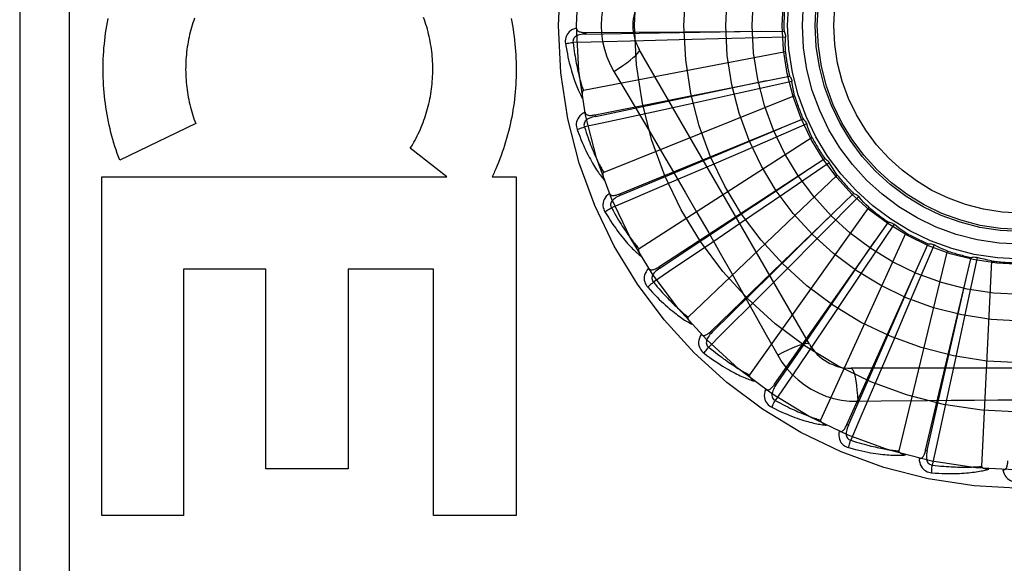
# Model space of a CAD drawing. Header units: inches. Extents: x 0 to 221, y 0 to 143.
# Tile 83 of 256: x 93.671 to 94.269, y 37.994 to 38.324. Entities that reach past the tile are written whole.
import ezdxf

# ---------------------------------------------------------------- set-up
doc = ezdxf.new("R2010")
doc.units = ezdxf.units.IN
doc.header["$LTSCALE"] = 12.142857
doc.header["$MEASUREMENT"] = 0
doc.linetypes.add('HIDDEN', pattern=[0.2, 0.1, -0.1])
doc.layers.add('RIGHTHAND_DOOR_ASSEMBLY', color=7, linetype='CONTINUOUS')

msp = doc.modelspace()

# ---------------------------------------------------------------- linework, layer by layer
at = {"layer": 'RIGHTHAND_DOOR_ASSEMBLY', "color": 8, "linetype": 'HIDDEN'}
for p, q in [((93.67097, 38.69559), (93.67097, 37.94559)), ((93.70097, 38.69559), (93.70097, 37.94559)), ((94.01491, 38.31625), (94.13526, 38.31706)), ((94.01491, 38.31625), (94.01492, 38.31529)), ((94.07159, 38.31174), (94.04984, 38.3112)), ((94.10337, 38.31257), (94.07159, 38.31174)), ((94.13616, 38.31349), (94.10337, 38.31257)), ((94.13611, 38.3046), (94.01339, 38.28095)), ((94.15077, 38.12684), (94.04732, 38.30601)), ((94.03198, 38.29255), (94.03924, 38.28038)), ((94.02051, 38.26626), (94.13853, 38.28983)), ((94.14009, 38.2865), (94.10807, 38.27939)), ((94.10807, 38.27939), (94.07702, 38.27256)), ((94.14172, 38.27776), (94.02571, 38.23131)), ((94.07702, 38.27256), (94.05577, 38.26791)), ((94.02051, 38.26626), (94.0207, 38.26532)), ((94.03547, 38.21824), (94.1469, 38.26372)), ((93.77788, 38.26095), (93.73174, 38.23873)), ((94.14906, 38.26074), (94.11897, 38.2477)), ((94.15232, 38.25246), (94.04719, 38.1849)), ((93.93039, 38.22865), (93.9082, 38.2459)), ((94.11897, 38.2477), (94.08977, 38.23511)), ((94.05925, 38.17391), (94.16006, 38.23966)), ((94.08977, 38.23511), (94.06978, 38.22653)), ((94.16274, 38.23714), (94.13566, 38.21864)), ((93.72084, 38.22865), (93.93039, 38.22865)), ((93.72084, 38.0228), (93.72084, 38.22865)), ((93.95802, 38.22865), (93.97248, 38.22865)), ((93.97248, 38.22865), (93.97248, 38.0228)), ((94.16751, 38.22963), (94.07706, 38.14339)), ((94.03547, 38.21824), (94.03584, 38.21735)), ((94.09099, 38.13488), (94.17753, 38.21852)), ((94.13566, 38.21864), (94.10938, 38.20076)), ((94.18064, 38.21656), (94.15755, 38.19327)), ((94.18675, 38.21009), (94.11426, 38.10829)), ((94.10938, 38.20076), (94.09137, 38.18855)), ((94.12954, 38.10257), (94.19869, 38.20108)), ((94.20212, 38.19974), (94.18385, 38.1725)), ((94.15755, 38.19327), (94.13513, 38.17073)), ((94.20933, 38.19454), (94.15742, 38.08086)), ((94.17351, 38.07814), (94.22277, 38.18795)), ((94.22639, 38.18728), (94.21361, 38.15708)), ((94.23446, 38.18354), (94.205, 38.06209)), ((94.22131, 38.06247), (94.2489, 38.17962)), ((94.25258, 38.17964), (94.24574, 38.14757)), ((93.82043, 38.17258), (93.77047, 38.17258)), ((93.77047, 38.17258), (93.77047, 38.0228)), ((93.82043, 38.05125), (93.82043, 38.17258)), ((93.92234, 38.17258), (93.87059, 38.17258)), ((93.87059, 38.17258), (93.87059, 38.05125)), ((93.92234, 38.0228), (93.92234, 38.17258)), ((94.05925, 38.17391), (94.05978, 38.17311)), ((94.18385, 38.1725), (94.1661, 38.14612)), ((94.26121, 38.1775), (94.25526, 38.05267)), ((94.13513, 38.17073), (94.11976, 38.15534)), ((94.21361, 38.15708), (94.20117, 38.12782)), ((94.1661, 38.14612), (94.15392, 38.1281)), ((94.24574, 38.14757), (94.23906, 38.11649)), ((94.09099, 38.13488), (94.09166, 38.13419)), ((94.20117, 38.12782), (94.19262, 38.10782)), ((94.38291, 38.11226), (94.17603, 38.11226)), ((94.23906, 38.11649), (94.23446, 38.09523)), ((94.12954, 38.10257), (94.13033, 38.10202)), ((94.18001, 38.09224), (94.19418, 38.09245)), ((94.17351, 38.07814), (94.17439, 38.07775)), ((94.22131, 38.06247), (94.22225, 38.06225)), ((93.87059, 38.05125), (93.82043, 38.05125)), ((93.77047, 38.0228), (93.72084, 38.0228)), ((93.97248, 38.0228), (93.92234, 38.0228))]:
    msp.add_line(p, q, dxfattribs=at)
for points in [[(94.03198, 38.34863), (94.02963, 38.34428), (94.0277, 38.33975), (94.02619, 38.33508), (94.0251, 38.3303), (94.02445, 38.32546), (94.02423, 38.32059)], [(93.73174, 38.23873), (93.73098, 38.24077), (93.73024, 38.24283), (93.72953, 38.24491), (93.72885, 38.24701), (93.7282, 38.24912), (93.72757, 38.25124), (93.72698, 38.25338), (93.72642, 38.25554), (93.72588, 38.2577), (93.72538, 38.25988), (93.72491, 38.26206), (93.72447, 38.26426), (93.72406, 38.26646), (93.72368, 38.26867), (93.72334, 38.27089), (93.72302, 38.27311), (93.72274, 38.27534), (93.72249, 38.27758), (93.72227, 38.27983), (93.72208, 38.28207), (93.72193, 38.28433), (93.72181, 38.28658), (93.72172, 38.28884), (93.72166, 38.2911), (93.72164, 38.29336), (93.72165, 38.29562), (93.72169, 38.29788), (93.72177, 38.30014), (93.72187, 38.3024), (93.72201, 38.30465), (93.72218, 38.30691), (93.72239, 38.30915), (93.72262, 38.3114), (93.72289, 38.31364), (93.72319, 38.31587), (93.72352, 38.31809), (93.72389, 38.32031), (93.72428, 38.32252), (93.72471, 38.32471)], [(93.77721, 38.32506), (93.77671, 38.32365), (93.77624, 38.32223), (93.77579, 38.3208), (93.77536, 38.31935)], [(93.9082, 38.2459), (93.90896, 38.24711), (93.9097, 38.24834), (93.91042, 38.24959), (93.91112, 38.25086), (93.91181, 38.25215), (93.91247, 38.25345), (93.91312, 38.25477), (93.91374, 38.2561), (93.91435, 38.25745), (93.91493, 38.25881), (93.9155, 38.26019), (93.91604, 38.26157), (93.91655, 38.26297), (93.91705, 38.26437), (93.91752, 38.26579), (93.91797, 38.26721), (93.91839, 38.26865), (93.91879, 38.2701), (93.91917, 38.27155), (93.91953, 38.27301), (93.91986, 38.27449), (93.92017, 38.27597), (93.92045, 38.27746), (93.92071, 38.27895), (93.92094, 38.28045), (93.92115, 38.28196), (93.92134, 38.28347), (93.92149, 38.28498), (93.92163, 38.2865), (93.92174, 38.28802), (93.92182, 38.28954), (93.92188, 38.29107), (93.92191, 38.2926), (93.92192, 38.29413), (93.9219, 38.29566), (93.92186, 38.29719), (93.92179, 38.29871), (93.9217, 38.30024), (93.92158, 38.30177), (93.92144, 38.30329), (93.92127, 38.30481), (93.92107, 38.30632), (93.92085, 38.30783), (93.92061, 38.30933), (93.92034, 38.31082), (93.92005, 38.31231), (93.91973, 38.31379), (93.91939, 38.31527), (93.91902, 38.31674), (93.91863, 38.3182), (93.91822, 38.31965), (93.91778, 38.32109), (93.91733, 38.32252), (93.91684, 38.32394), (93.91634, 38.32534)], [(93.96945, 38.32484), (93.96988, 38.32265), (93.97028, 38.32045), (93.97065, 38.31825), (93.97098, 38.31604), (93.97129, 38.31383), (93.97156, 38.31161), (93.9718, 38.30938), (93.97201, 38.30715), (93.97218, 38.30492), (93.97233, 38.30268), (93.97244, 38.30044), (93.97252, 38.2982), (93.97257, 38.29596), (93.97258, 38.29371), (93.97256, 38.29147), (93.97251, 38.28923), (93.97243, 38.28699), (93.97231, 38.28475), (93.97216, 38.28251), (93.97198, 38.28028), (93.97177, 38.27805), (93.97153, 38.27583), (93.97125, 38.27361), (93.97094, 38.2714), (93.9706, 38.2692), (93.97023, 38.267), (93.96983, 38.26481), (93.96939, 38.26264), (93.96893, 38.26047), (93.96843, 38.25831), (93.96791, 38.25616), (93.96735, 38.25403), (93.96677, 38.2519), (93.96615, 38.24978), (93.9655, 38.24768), (93.96482, 38.24559), (93.96412, 38.24352), (93.96339, 38.24146), (93.96262, 38.23942), (93.96184, 38.23739), (93.96102, 38.23539), (93.96018, 38.2334)], [(93.77536, 38.31935), (93.77496, 38.3179), (93.77457, 38.31644), (93.77421, 38.31497), (93.77388, 38.31349), (93.77357, 38.312), (93.77328, 38.3105), (93.77302, 38.309), (93.77279, 38.30749), (93.77257, 38.30598), (93.77239, 38.30446), (93.77223, 38.30294), (93.77209, 38.30141), (93.77198, 38.29988), (93.77189, 38.29835), (93.77183, 38.29682), (93.7718, 38.29528), (93.77179, 38.29375), (93.7718, 38.29221), (93.77184, 38.29068), (93.77191, 38.28914), (93.772, 38.28761), (93.77212, 38.28608), (93.77226, 38.28455), (93.77243, 38.28303), (93.77262, 38.28151), (93.77284, 38.27999), (93.77308, 38.27848), (93.77335, 38.27697), (93.77365, 38.27547), (93.77396, 38.27397), (93.77431, 38.27248), (93.77467, 38.271), (93.77506, 38.26953), (93.77547, 38.26807), (93.77591, 38.26662), (93.77637, 38.26518), (93.77685, 38.26376), (93.77735, 38.26235), (93.77788, 38.26095)], [(94.0092, 38.31894), (94.00791, 38.31852), (94.00676, 38.318), (94.00574, 38.31739), (94.00485, 38.31669), (94.0041, 38.31591), (94.0035, 38.31506), (94.00303, 38.31414), (94.0027, 38.31318), (94.0025, 38.31221), (94.00241, 38.31126), (94.00241, 38.31036), (94.00251, 38.30951)], [(94.01492, 38.31529), (94.01388, 38.31525), (94.0129, 38.31517), (94.01198, 38.31503), (94.01111, 38.31485), (94.01031, 38.31461), (94.00957, 38.31432), (94.00891, 38.31397), (94.00833, 38.31356), (94.00785, 38.31309), (94.00749, 38.31257), (94.00724, 38.312), (94.00709, 38.3114), (94.00706, 38.31081), (94.00713, 38.31023)], [(94.0092, 38.31895), (94.00925, 38.31849), (94.00938, 38.31807), (94.00959, 38.31771), (94.00986, 38.31739), (94.01019, 38.31712), (94.01058, 38.3169), (94.01101, 38.31672), (94.01148, 38.31658), (94.01199, 38.31646), (94.01253, 38.31638), (94.01309, 38.31632), (94.01368, 38.31628), (94.01428, 38.31625), (94.01491, 38.31625)], [(94.01492, 38.31529), (94.04718, 38.31579), (94.12106, 38.31698)], [(94.02423, 38.32059), (94.02445, 38.31571), (94.0251, 38.31088), (94.02619, 38.3061), (94.0277, 38.30143), (94.02963, 38.29691), (94.03198, 38.29255)], [(94.13526, 38.31706), (94.13555, 38.31651), (94.13578, 38.31594), (94.13596, 38.31534), (94.13608, 38.31472), (94.13615, 38.31411), (94.13616, 38.31349)], [(94.00251, 38.30951), (94.00312, 38.30963), (94.00381, 38.30976), (94.00457, 38.30988), (94.00539, 38.31), (94.00625, 38.31012), (94.00713, 38.31023)], [(94.00251, 38.30951), (94.00287, 38.30731), (94.00325, 38.30521), (94.00364, 38.30321), (94.00403, 38.3013), (94.00444, 38.29949), (94.00485, 38.29776), (94.00526, 38.29611), (94.00568, 38.29454), (94.0061, 38.29305), (94.00652, 38.29162), (94.00695, 38.29027), (94.00736, 38.28897), (94.00778, 38.28774), (94.00819, 38.28657), (94.0086, 38.28545), (94.00901, 38.28438), (94.00941, 38.28336), (94.00981, 38.2824), (94.01021, 38.28148), (94.0106, 38.28061), (94.01099, 38.27978), (94.01138, 38.279), (94.01176, 38.27825), (94.01213, 38.27754), (94.0125, 38.27687), (94.01286, 38.27623)], [(94.04984, 38.3112), (94.01817, 38.31047), (94.00713, 38.31023)], [(94.00713, 38.31023), (94.00735, 38.30839), (94.00758, 38.30663), (94.00782, 38.30495), (94.00806, 38.30334), (94.0083, 38.30179), (94.00855, 38.30032), (94.00881, 38.2989), (94.00906, 38.29755), (94.00932, 38.29626), (94.00957, 38.29502), (94.00983, 38.29383), (94.01009, 38.29269), (94.01034, 38.2916), (94.01059, 38.29055), (94.01084, 38.28955), (94.01109, 38.28859), (94.01133, 38.28767), (94.01157, 38.28679), (94.01181, 38.28595), (94.01205, 38.28514), (94.01228, 38.28436), (94.01251, 38.28362), (94.01273, 38.28291), (94.01296, 38.28223), (94.01318, 38.28157), (94.01339, 38.28095)], [(94.13611, 38.3046), (94.13607, 38.30683), (94.13606, 38.30905), (94.13609, 38.31127), (94.13616, 38.31349)], [(94.03198, 38.29255), (94.03481, 38.29441), (94.03744, 38.29622), (94.03979, 38.29792), (94.04186, 38.29953), (94.04367, 38.30103), (94.04515, 38.30239), (94.04628, 38.30359), (94.04703, 38.30461), (94.04738, 38.30542), (94.04732, 38.30601)], [(94.0207, 38.26532), (94.05229, 38.27191), (94.1246, 38.28707)], [(94.13853, 38.28983), (94.13892, 38.28935), (94.13926, 38.28883), (94.13955, 38.28827), (94.13979, 38.28769), (94.13997, 38.2871), (94.14009, 38.2865)], [(94.14172, 38.27776), (94.14126, 38.27994), (94.14084, 38.28212), (94.14045, 38.28431), (94.14009, 38.2865)], [(94.01339, 38.28095), (94.01323, 38.28089), (94.0131, 38.28079), (94.01299, 38.28065), (94.01289, 38.28048), (94.01282, 38.2803), (94.01276, 38.2801), (94.01272, 38.27989), (94.01268, 38.27967), (94.01266, 38.27944), (94.01264, 38.27919), (94.01263, 38.27894), (94.01263, 38.27868), (94.01263, 38.27841), (94.01264, 38.27813), (94.01266, 38.27785), (94.01269, 38.27755), (94.01272, 38.27724), (94.01276, 38.27692), (94.0128, 38.27659), (94.01286, 38.27624)], [(94.03924, 38.28038), (94.05367, 38.256), (94.06089, 38.24376), (94.06809, 38.23148), (94.07526, 38.21919), (94.08239, 38.20687), (94.0895, 38.19453), (94.09656, 38.18217), (94.1036, 38.16979)], [(94.0144, 38.26783), (94.01321, 38.26716), (94.01218, 38.26644), (94.01129, 38.26564), (94.01055, 38.26479), (94.00997, 38.26389), (94.00953, 38.26293), (94.00925, 38.26194), (94.0091, 38.26094), (94.00909, 38.25995), (94.00918, 38.25899), (94.00935, 38.25811), (94.00961, 38.25729)], [(94.05577, 38.26791), (94.02481, 38.26121), (94.01401, 38.25888)], [(94.0144, 38.26783), (94.01453, 38.26739), (94.01473, 38.267), (94.01501, 38.26668), (94.01534, 38.26642), (94.01572, 38.26622), (94.01613, 38.26608), (94.01659, 38.26598), (94.01708, 38.26593), (94.01761, 38.26592), (94.01815, 38.26594), (94.01872, 38.26598), (94.0193, 38.26606), (94.0199, 38.26615), (94.02051, 38.26626)], [(94.0207, 38.26532), (94.01969, 38.26509), (94.01874, 38.26482), (94.01786, 38.26451), (94.01705, 38.26417), (94.0163, 38.26378), (94.01564, 38.26335), (94.01505, 38.26288), (94.01456, 38.26237), (94.01418, 38.26182), (94.01392, 38.26124), (94.01378, 38.26063), (94.01376, 38.26002), (94.01383, 38.25943), (94.01401, 38.25887)], [(94.1469, 38.26372), (94.14737, 38.26331), (94.1478, 38.26287), (94.14819, 38.26238), (94.14854, 38.26185), (94.14882, 38.26131), (94.14906, 38.26074)], [(94.00961, 38.25729), (94.01019, 38.25753), (94.01084, 38.25778), (94.01157, 38.25805), (94.01234, 38.25833), (94.01317, 38.2586), (94.01401, 38.25888)], [(94.00961, 38.25729), (94.01039, 38.2552), (94.01115, 38.25321), (94.01191, 38.25132), (94.01266, 38.24952), (94.0134, 38.24782), (94.01413, 38.2462), (94.01485, 38.24466), (94.01556, 38.2432), (94.01625, 38.24181), (94.01694, 38.24049), (94.01761, 38.23924), (94.01827, 38.23805), (94.01891, 38.23692), (94.01954, 38.23584), (94.02015, 38.23482), (94.02075, 38.23385), (94.02134, 38.23293), (94.02191, 38.23205), (94.02248, 38.23123), (94.02303, 38.23045), (94.02357, 38.22971), (94.02409, 38.22901), (94.02461, 38.22835), (94.02511, 38.22773), (94.0256, 38.22714), (94.02608, 38.22658)], [(94.01401, 38.25888), (94.01458, 38.25711), (94.01513, 38.25543), (94.01569, 38.25382), (94.01623, 38.25228), (94.01676, 38.25082), (94.01729, 38.24941), (94.0178, 38.24807), (94.01831, 38.24679), (94.01881, 38.24557), (94.01929, 38.2444), (94.01977, 38.24328), (94.02023, 38.24221), (94.02069, 38.24119), (94.02113, 38.24021), (94.02157, 38.23928), (94.02199, 38.23838), (94.02241, 38.23752), (94.02281, 38.2367), (94.0232, 38.23592), (94.02359, 38.23517), (94.02396, 38.23445), (94.02433, 38.23377), (94.02469, 38.23311), (94.02503, 38.23248), (94.02537, 38.23188), (94.02571, 38.23131)], [(94.03584, 38.21735), (94.06561, 38.2298), (94.13375, 38.25837)], [(94.15232, 38.25246), (94.15145, 38.25452), (94.15062, 38.25658), (94.14982, 38.25865), (94.14906, 38.26074)], [(94.16006, 38.23966), (94.1606, 38.23935), (94.16111, 38.23899), (94.16158, 38.23859), (94.16202, 38.23814), (94.1624, 38.23766), (94.16274, 38.23714)], [(93.96018, 38.2334), (93.95983, 38.2326), (93.95948, 38.2318), (93.95912, 38.23101), (93.95876, 38.23022), (93.95839, 38.22943), (93.95802, 38.22865)], [(94.05978, 38.17311), (94.08665, 38.19097), (94.14815, 38.23191)], [(94.16751, 38.22963), (94.16627, 38.23148), (94.16507, 38.23335), (94.16389, 38.23524), (94.16274, 38.23714)], [(94.02571, 38.23131), (94.02556, 38.23122), (94.02544, 38.23109), (94.02536, 38.23094), (94.0253, 38.23076), (94.02526, 38.23057), (94.02525, 38.23036), (94.02524, 38.23014), (94.02525, 38.22992), (94.02527, 38.22969), (94.0253, 38.22944), (94.02533, 38.22919), (94.02538, 38.22894), (94.02544, 38.22867), (94.0255, 38.2284), (94.02557, 38.22813), (94.02565, 38.22784), (94.02574, 38.22754), (94.02584, 38.22724), (94.02594, 38.22695), (94.02604, 38.22667)], [(94.06978, 38.22653), (94.04065, 38.21408), (94.03049, 38.20975)], [(94.02917, 38.21861), (94.02814, 38.21774), (94.02726, 38.21683), (94.02653, 38.21588), (94.02597, 38.21491), (94.02557, 38.21391), (94.02532, 38.21289), (94.02523, 38.21186), (94.02528, 38.21085), (94.02545, 38.20987), (94.02573, 38.20895), (94.02606, 38.20812), (94.02647, 38.20736)], [(94.02917, 38.21862), (94.02939, 38.21821), (94.02966, 38.21787), (94.02999, 38.21761), (94.03036, 38.21742), (94.03077, 38.21729), (94.03121, 38.21723), (94.03168, 38.21722), (94.03217, 38.21726), (94.03268, 38.21735), (94.03322, 38.21747), (94.03376, 38.21762), (94.03432, 38.2178), (94.03489, 38.21801), (94.03547, 38.21824)], [(94.03584, 38.21735), (94.03489, 38.21693), (94.03401, 38.21648), (94.0332, 38.21602), (94.03247, 38.21552), (94.03181, 38.215), (94.03124, 38.21446), (94.03075, 38.21388), (94.03036, 38.21329), (94.0301, 38.21268), (94.02995, 38.21206), (94.02993, 38.21144), (94.03002, 38.21083), (94.03021, 38.21027), (94.03049, 38.20975)], [(94.17753, 38.21852), (94.17812, 38.21832), (94.17869, 38.21807), (94.17923, 38.21776), (94.17975, 38.2174), (94.18021, 38.217), (94.18064, 38.21656)], [(94.18675, 38.21009), (94.18518, 38.21167), (94.18364, 38.21328), (94.18213, 38.21491), (94.18064, 38.21656)], [(94.02647, 38.20736), (94.02699, 38.20771), (94.02758, 38.20808), (94.02824, 38.20848), (94.02896, 38.2089), (94.02971, 38.20933), (94.03049, 38.20975)], [(94.03049, 38.20975), (94.03138, 38.20813), (94.03224, 38.20658), (94.03309, 38.20511), (94.03391, 38.2037), (94.03471, 38.20236), (94.0355, 38.20108), (94.03626, 38.19986), (94.03699, 38.1987), (94.03771, 38.19759), (94.03841, 38.19654), (94.03909, 38.19553), (94.03975, 38.19457), (94.04039, 38.19365), (94.04101, 38.19277), (94.04162, 38.19194), (94.0422, 38.19114), (94.04277, 38.19038), (94.04332, 38.18965), (94.04386, 38.18895), (94.04438, 38.18829), (94.04488, 38.18765), (94.04537, 38.18705), (94.04585, 38.18647), (94.04631, 38.18592), (94.04675, 38.1854), (94.04719, 38.1849)], [(94.09166, 38.13419), (94.11467, 38.15682), (94.16731, 38.20867)], [(94.02647, 38.20736), (94.02762, 38.20546), (94.02875, 38.20365), (94.02986, 38.20194), (94.03093, 38.20032), (94.03198, 38.19878), (94.033, 38.19733), (94.034, 38.19595), (94.03497, 38.19465), (94.03592, 38.19342), (94.03684, 38.19226), (94.03774, 38.19115), (94.03861, 38.19011), (94.03945, 38.18912), (94.04027, 38.18818), (94.04107, 38.18729), (94.04184, 38.18645), (94.04259, 38.18566), (94.04332, 38.18491), (94.04403, 38.18421), (94.04472, 38.18355), (94.04539, 38.18292), (94.04604, 38.18234), (94.04667, 38.18179), (94.04728, 38.18127), (94.04787, 38.18078), (94.04845, 38.18032)], [(94.19869, 38.20108), (94.19931, 38.20099), (94.19991, 38.20085), (94.2005, 38.20065), (94.20108, 38.20039), (94.20161, 38.20009), (94.20212, 38.19974)], [(94.20933, 38.19454), (94.2075, 38.1958), (94.20568, 38.19708), (94.20389, 38.1984), (94.20212, 38.19974)], [(94.04719, 38.1849), (94.04706, 38.18478), (94.04697, 38.18464), (94.04692, 38.18447), (94.0469, 38.18428), (94.0469, 38.18408), (94.04692, 38.18388), (94.04695, 38.18367), (94.047, 38.18345), (94.04706, 38.18322), (94.04714, 38.18299), (94.04722, 38.18275), (94.04732, 38.18251), (94.04742, 38.18226), (94.04754, 38.18201), (94.04766, 38.18175), (94.04779, 38.18148), (94.04794, 38.18121), (94.04809, 38.18092), (94.04826, 38.18063), (94.04844, 38.18033)], [(94.09137, 38.18855), (94.06512, 38.17081), (94.05596, 38.16464)], [(94.13033, 38.10202), (94.14864, 38.12859), (94.19052, 38.18946)], [(94.22277, 38.18795), (94.22339, 38.18798), (94.22401, 38.18796), (94.22463, 38.18787), (94.22524, 38.18773), (94.22582, 38.18753), (94.22639, 38.18728)], [(94.23446, 38.18354), (94.23242, 38.18443), (94.23039, 38.18535), (94.22838, 38.1863), (94.22639, 38.18728)], [(94.2489, 38.17962), (94.2495, 38.17977), (94.25011, 38.17986), (94.25074, 38.17989), (94.25137, 38.17987), (94.25198, 38.17978), (94.25258, 38.17964)], [(94.26121, 38.1775), (94.25903, 38.17799), (94.25687, 38.17851), (94.25472, 38.17906), (94.25258, 38.17964)], [(94.053, 38.17309), (94.05214, 38.17203), (94.05145, 38.17097), (94.05092, 38.16991), (94.05055, 38.16884), (94.05035, 38.16778), (94.0503, 38.16674), (94.0504, 38.16571), (94.05064, 38.16473), (94.051, 38.1638), (94.05144, 38.16295), (94.05193, 38.16219), (94.05247, 38.16153)], [(94.05299, 38.17309), (94.05328, 38.17273), (94.05361, 38.17245), (94.05399, 38.17226), (94.05439, 38.17214), (94.05481, 38.17209), (94.05526, 38.17211), (94.05572, 38.1722), (94.05619, 38.17233), (94.05668, 38.17251), (94.05718, 38.17273), (94.05769, 38.17298), (94.0582, 38.17327), (94.05873, 38.17357), (94.05925, 38.17391)], [(94.05978, 38.1731), (94.05893, 38.17251), (94.05815, 38.17191), (94.05744, 38.1713), (94.05682, 38.17068), (94.05627, 38.17004), (94.05581, 38.1694), (94.05544, 38.16874), (94.05517, 38.16809), (94.05503, 38.16744), (94.055, 38.1668), (94.0551, 38.16618), (94.0553, 38.16561), (94.05559, 38.16509), (94.05596, 38.16463)], [(94.17439, 38.07775), (94.18734, 38.1073), (94.21694, 38.175)], [(94.1036, 38.16979), (94.11757, 38.14504), (94.12451, 38.1327), (94.13144, 38.12028)], [(94.22225, 38.06225), (94.22937, 38.09372), (94.24562, 38.1658)], [(94.05247, 38.16153), (94.05291, 38.16196), (94.05343, 38.16245), (94.054, 38.16296), (94.05462, 38.16351), (94.05528, 38.16407), (94.05596, 38.16464)], [(94.05247, 38.16153), (94.05396, 38.15988), (94.05542, 38.15831), (94.05682, 38.15684), (94.05819, 38.15545), (94.05951, 38.15415), (94.06079, 38.15291), (94.06203, 38.15175), (94.06323, 38.15066), (94.06439, 38.14963), (94.06551, 38.14866), (94.0666, 38.14774), (94.06765, 38.14688), (94.06867, 38.14607), (94.06965, 38.14531), (94.0706, 38.14458), (94.07152, 38.14391), (94.07241, 38.14327), (94.07327, 38.14267), (94.0741, 38.14212), (94.0749, 38.1416), (94.07567, 38.14111), (94.07642, 38.14066), (94.07714, 38.14024), (94.07784, 38.13984), (94.07852, 38.13948), (94.07917, 38.13914)], [(94.05596, 38.16464), (94.05714, 38.16321), (94.05829, 38.16185), (94.0594, 38.16056), (94.06047, 38.15934), (94.06151, 38.15818), (94.06252, 38.15707), (94.0635, 38.15602), (94.06444, 38.15502), (94.06536, 38.15406), (94.06625, 38.15316), (94.0671, 38.1523), (94.06793, 38.15148), (94.06874, 38.1507), (94.06951, 38.14996), (94.07026, 38.14925), (94.07099, 38.14858), (94.07169, 38.14793), (94.07237, 38.14732), (94.07303, 38.14674), (94.07366, 38.14619), (94.07428, 38.14566), (94.07487, 38.14516), (94.07545, 38.14468), (94.07601, 38.14423), (94.07654, 38.1438), (94.07706, 38.14339)], [(94.11976, 38.15534), (94.09734, 38.13295), (94.08951, 38.12515)], [(94.07706, 38.14339), (94.07696, 38.14325), (94.0769, 38.14309), (94.07688, 38.14292), (94.0769, 38.14273), (94.07693, 38.14254), (94.07699, 38.14234), (94.07707, 38.14214), (94.07716, 38.14193), (94.07726, 38.14172), (94.07738, 38.14151), (94.07751, 38.14129), (94.07765, 38.14107), (94.0778, 38.14085), (94.07795, 38.14062), (94.07812, 38.14039), (94.07831, 38.14015), (94.0785, 38.13991), (94.0787, 38.13966), (94.07893, 38.1394), (94.07916, 38.13914)], [(94.085, 38.13289), (94.08437, 38.1317), (94.08389, 38.13053), (94.08357, 38.12938), (94.08341, 38.12826), (94.08341, 38.12718), (94.08355, 38.12615), (94.08385, 38.12516), (94.08427, 38.12424), (94.0848, 38.1234), (94.08539, 38.12264), (94.08601, 38.12199), (94.08667, 38.12144)], [(94.085, 38.1329), (94.08535, 38.1326), (94.08573, 38.13239), (94.08613, 38.13226), (94.08655, 38.13222), (94.08698, 38.13226), (94.08741, 38.13237), (94.08784, 38.13253), (94.08829, 38.13275), (94.08873, 38.13302), (94.08918, 38.13333), (94.08963, 38.13368), (94.09008, 38.13405), (94.09054, 38.13446), (94.09099, 38.13488)], [(94.09166, 38.13419), (94.09094, 38.13345), (94.09029, 38.13271), (94.08971, 38.13198), (94.08921, 38.13125), (94.08879, 38.13052), (94.08846, 38.1298), (94.08822, 38.12909), (94.08809, 38.12839), (94.08807, 38.12773), (94.08816, 38.1271), (94.08837, 38.12651), (94.08868, 38.12598), (94.08906, 38.12553), (94.08952, 38.12515)], [(94.08667, 38.12144), (94.08703, 38.12195), (94.08744, 38.12253), (94.08791, 38.12314), (94.08841, 38.12379), (94.08895, 38.12447), (94.08951, 38.12515)], [(94.08951, 38.12515), (94.09094, 38.12398), (94.09233, 38.12286), (94.09366, 38.12181), (94.09495, 38.12081), (94.09619, 38.11986), (94.09739, 38.11897), (94.09855, 38.11812), (94.09966, 38.11732), (94.10074, 38.11655), (94.10179, 38.11583), (94.10279, 38.11515), (94.10376, 38.1145), (94.1047, 38.11389), (94.1056, 38.11331), (94.10647, 38.11275), (94.10731, 38.11223), (94.10812, 38.11173), (94.10891, 38.11126), (94.10966, 38.11081), (94.11039, 38.11039), (94.11109, 38.10999), (94.11177, 38.10961), (94.11243, 38.10925), (94.11306, 38.10891), (94.11367, 38.10859), (94.11426, 38.10829)], [(94.15392, 38.1281), (94.13614, 38.10188), (94.12993, 38.09274)], [(94.15077, 38.12684), (94.15031, 38.12718), (94.14946, 38.12729), (94.14827, 38.12716), (94.14674, 38.12681), (94.14487, 38.12625), (94.14269, 38.12545), (94.14021, 38.12445), (94.13749, 38.12324), (94.13453, 38.12183), (94.13143, 38.12028)], [(94.08667, 38.12144), (94.08845, 38.1201), (94.09018, 38.11884), (94.09184, 38.11767), (94.09344, 38.11656), (94.09498, 38.11553), (94.09647, 38.11456), (94.09791, 38.11365), (94.09929, 38.1128), (94.10063, 38.11201), (94.10192, 38.11127), (94.10316, 38.11058), (94.10435, 38.10994), (94.10551, 38.10933), (94.10662, 38.10877), (94.10769, 38.10824), (94.10872, 38.10774), (94.10971, 38.10729), (94.11066, 38.10686), (94.11158, 38.10648), (94.11247, 38.10612), (94.11332, 38.10579), (94.11414, 38.10548), (94.11493, 38.10521), (94.11569, 38.10495), (94.11642, 38.10472), (94.11713, 38.10451)], [(94.13144, 38.12028), (94.13403, 38.11608), (94.13697, 38.11216), (94.14025, 38.10852), (94.14383, 38.1052), (94.1477, 38.1022), (94.15182, 38.09956), (94.15617, 38.0973), (94.1607, 38.09544), (94.16538, 38.094), (94.17018, 38.09297), (94.17506, 38.09239), (94.18001, 38.09224)], [(94.17603, 38.11226), (94.17655, 38.11203), (94.17706, 38.11135), (94.17755, 38.11025), (94.17802, 38.10876), (94.17846, 38.10686), (94.17886, 38.10457), (94.17923, 38.10192), (94.17955, 38.09895), (94.17981, 38.09569), (94.18001, 38.09224)], [(94.11426, 38.10829), (94.11418, 38.10813), (94.11415, 38.10797), (94.11417, 38.10779), (94.11422, 38.10761), (94.11429, 38.10742), (94.11439, 38.10724), (94.1145, 38.10706), (94.11463, 38.10687), (94.11477, 38.10668), (94.11492, 38.1065), (94.11509, 38.10631), (94.11527, 38.10612), (94.11546, 38.10593), (94.11566, 38.10573), (94.11587, 38.10554), (94.11609, 38.10534), (94.11633, 38.10514), (94.11657, 38.10493), (94.11681, 38.10474), (94.11705, 38.10456)], [(94.19262, 38.10782), (94.18012, 38.0787), (94.17576, 38.06856)], [(94.12404, 38.09949), (94.12444, 38.09926), (94.12485, 38.09912), (94.12527, 38.09908), (94.12569, 38.09912), (94.1261, 38.09923), (94.1265, 38.09942), (94.1269, 38.09967), (94.12729, 38.09997), (94.12768, 38.10032), (94.12806, 38.10071), (94.12844, 38.10113), (94.12881, 38.10158), (94.12918, 38.10206), (94.12954, 38.10257)], [(94.13033, 38.10202), (94.12976, 38.10115), (94.12926, 38.10031), (94.12883, 38.09948), (94.12848, 38.09867), (94.12821, 38.09787), (94.12802, 38.0971), (94.12792, 38.09636), (94.12792, 38.09565), (94.12803, 38.09499), (94.12824, 38.09439), (94.12856, 38.09385), (94.12896, 38.09339), (94.12942, 38.09302), (94.12994, 38.09274)], [(94.12404, 38.09948), (94.12364, 38.09819), (94.12339, 38.09695), (94.1233, 38.09576), (94.12335, 38.09463), (94.12355, 38.09357), (94.12389, 38.09259), (94.12437, 38.09167), (94.12496, 38.09085), (94.12564, 38.09012), (94.12636, 38.08949), (94.12709, 38.08897), (94.12785, 38.08856)], [(94.23446, 38.09523), (94.2277, 38.06427), (94.22533, 38.05348)], [(94.12785, 38.08856), (94.1281, 38.08912), (94.1284, 38.08976), (94.12874, 38.09046), (94.12911, 38.09119), (94.12951, 38.09196), (94.12993, 38.09274)], [(94.12785, 38.08856), (94.12985, 38.08758), (94.13178, 38.08667), (94.13363, 38.08582), (94.13541, 38.08504), (94.13712, 38.08432), (94.13877, 38.08365), (94.14035, 38.08303), (94.14187, 38.08246), (94.14333, 38.08194), (94.14474, 38.08145), (94.14609, 38.08101), (94.14739, 38.0806), (94.14863, 38.08023), (94.14983, 38.07988), (94.15098, 38.07956), (94.15208, 38.07928), (94.15314, 38.07901), (94.15416, 38.07878), (94.15514, 38.07857), (94.15608, 38.07839), (94.15698, 38.07823), (94.15784, 38.07808), (94.15867, 38.07796), (94.15946, 38.07785), (94.16022, 38.07776), (94.16096, 38.07769)], [(94.12993, 38.09274), (94.13156, 38.09185), (94.13313, 38.09102), (94.13464, 38.09024), (94.13609, 38.0895), (94.13749, 38.0888), (94.13884, 38.08815), (94.14013, 38.08754), (94.14138, 38.08696), (94.14259, 38.08642), (94.14375, 38.08591), (94.14486, 38.08543), (94.14594, 38.08497), (94.14697, 38.08455), (94.14797, 38.08415), (94.14893, 38.08377), (94.14986, 38.08341), (94.15075, 38.08308), (94.1516, 38.08276), (94.15243, 38.08247), (94.15323, 38.08219), (94.15399, 38.08193), (94.15473, 38.08169), (94.15544, 38.08146), (94.15613, 38.08125), (94.15679, 38.08105), (94.15742, 38.08086)], [(94.19418, 38.09245), (94.22251, 38.09275), (94.23672, 38.09288), (94.25095, 38.09297), (94.26518, 38.09304), (94.27942, 38.09306), (94.29366, 38.09304), (94.30789, 38.09298), (94.32213, 38.09289)], [(94.15742, 38.08086), (94.15738, 38.08069), (94.15738, 38.08052), (94.15743, 38.08035), (94.15751, 38.08018), (94.15762, 38.08002), (94.15775, 38.07985), (94.15789, 38.07969), (94.15805, 38.07954), (94.15823, 38.07938), (94.15841, 38.07923), (94.15861, 38.07907), (94.15882, 38.07892), (94.15905, 38.07877), (94.15928, 38.07862), (94.15952, 38.07846), (94.15978, 38.07831), (94.16005, 38.07816), (94.16033, 38.078), (94.16063, 38.07785), (94.16094, 38.07769)], [(94.16869, 38.07407), (94.16913, 38.07392), (94.16956, 38.07386), (94.16998, 38.0739), (94.17038, 38.07402), (94.17076, 38.07421), (94.17112, 38.07447), (94.17146, 38.07478), (94.17179, 38.07515), (94.17211, 38.07557), (94.17241, 38.07603), (94.1727, 38.07651), (94.17298, 38.07703), (94.17325, 38.07757), (94.17351, 38.07814)], [(94.17439, 38.07774), (94.17399, 38.07679), (94.17366, 38.07586), (94.1734, 38.07496), (94.17321, 38.0741), (94.17309, 38.07327), (94.17306, 38.07248), (94.1731, 38.07173), (94.17323, 38.07103), (94.17346, 38.07041), (94.17378, 38.06986), (94.17419, 38.06939), (94.17468, 38.06901), (94.1752, 38.06874), (94.17576, 38.06855)], [(94.16869, 38.07406), (94.16855, 38.07271), (94.16854, 38.07145), (94.16867, 38.07027), (94.16893, 38.06917), (94.16933, 38.06817), (94.16985, 38.06726), (94.1705, 38.06646), (94.17123, 38.06576), (94.17203, 38.06517), (94.17286, 38.06469), (94.17368, 38.06432), (94.1745, 38.06406)], [(94.1745, 38.06406), (94.17464, 38.06466), (94.17481, 38.06535), (94.17501, 38.06609), (94.17524, 38.06688), (94.17549, 38.06771), (94.17576, 38.06856)], [(94.1745, 38.06406), (94.17665, 38.06347), (94.17872, 38.06294), (94.1807, 38.06247), (94.18259, 38.06203), (94.18441, 38.06165), (94.18615, 38.0613), (94.18782, 38.061), (94.18943, 38.06072), (94.19096, 38.06049), (94.19243, 38.06028), (94.19384, 38.0601), (94.19519, 38.05994), (94.19649, 38.05981), (94.19773, 38.0597), (94.19892, 38.0596), (94.20005, 38.05953), (94.20115, 38.05947), (94.20219, 38.05944), (94.20319, 38.05942), (94.20414, 38.05941), (94.20506, 38.05942), (94.20593, 38.05945), (94.20677, 38.05948), (94.20757, 38.05953), (94.20833, 38.05958), (94.20907, 38.05965)], [(94.17576, 38.06856), (94.17752, 38.068), (94.17922, 38.06747), (94.18085, 38.06699), (94.18241, 38.06654), (94.18392, 38.06612), (94.18537, 38.06574), (94.18676, 38.06538), (94.18809, 38.06505), (94.18938, 38.06474), (94.19061, 38.06446), (94.1918, 38.0642), (94.19294, 38.06396), (94.19404, 38.06374), (94.19509, 38.06353), (94.19611, 38.06334), (94.19708, 38.06317), (94.19802, 38.06301), (94.19892, 38.06286), (94.19979, 38.06273), (94.20062, 38.06261), (94.20143, 38.0625), (94.2022, 38.0624), (94.20294, 38.06231), (94.20365, 38.06223), (94.20434, 38.06216), (94.205, 38.06209)], [(94.205, 38.06209), (94.20499, 38.06192), (94.20502, 38.06176), (94.2051, 38.0616), (94.20521, 38.06145), (94.20535, 38.0613), (94.2055, 38.06117), (94.20568, 38.06104), (94.20586, 38.06091), (94.20607, 38.06079), (94.20628, 38.06068), (94.2065, 38.06056), (94.20674, 38.06045), (94.20699, 38.06035), (94.20724, 38.06024), (94.20751, 38.06014), (94.20779, 38.06004), (94.20809, 38.05994), (94.20839, 38.05984), (94.20868, 38.05975), (94.20897, 38.05968)], [(94.21735, 38.05756), (94.21781, 38.05749), (94.21824, 38.05752), (94.21864, 38.05764), (94.21902, 38.05783), (94.21935, 38.05809), (94.21966, 38.05841), (94.21994, 38.05879), (94.22019, 38.05921), (94.22042, 38.05968), (94.22063, 38.06018), (94.22082, 38.06072), (94.221, 38.06128), (94.22116, 38.06186), (94.22131, 38.06247)], [(94.22225, 38.06225), (94.22204, 38.06123), (94.22189, 38.06026), (94.2218, 38.05933), (94.22178, 38.05845), (94.22182, 38.05761), (94.22193, 38.05682), (94.22212, 38.05609), (94.22238, 38.05544), (94.22272, 38.05487), (94.22314, 38.05439), (94.22364, 38.05401), (94.22418, 38.05373), (94.22475, 38.05355), (94.22533, 38.05348)], [(94.21735, 38.05756), (94.21746, 38.0562), (94.21769, 38.05496), (94.21804, 38.05382), (94.21851, 38.0528), (94.21909, 38.05189), (94.21978, 38.0511), (94.22056, 38.05043), (94.22142, 38.04988), (94.22231, 38.04945), (94.22322, 38.04914), (94.22409, 38.04893), (94.22494, 38.04883)], [(94.22494, 38.04883), (94.22497, 38.04945), (94.22501, 38.05015), (94.22506, 38.05092), (94.22514, 38.05174), (94.22523, 38.05261), (94.22533, 38.05348)], [(94.22533, 38.05348), (94.22717, 38.05327), (94.22893, 38.05307), (94.23062, 38.05291), (94.23225, 38.05276), (94.2338, 38.05264), (94.2353, 38.05253), (94.23673, 38.05245), (94.23811, 38.05238), (94.23943, 38.05232), (94.24069, 38.05228), (94.24191, 38.05224), (94.24307, 38.05222), (94.24419, 38.05221), (94.24527, 38.05221), (94.2463, 38.05222), (94.24729, 38.05223), (94.24824, 38.05225), (94.24915, 38.05228), (94.25003, 38.05231), (94.25087, 38.05235), (94.25168, 38.05239), (94.25246, 38.05244), (94.2532, 38.05249), (94.25392, 38.05255), (94.2546, 38.05261), (94.25526, 38.05267)], [(94.25526, 38.05267), (94.25529, 38.0525), (94.25535, 38.05234), (94.25546, 38.0522), (94.2556, 38.05208), (94.25576, 38.05196), (94.25594, 38.05186), (94.25613, 38.05176), (94.25634, 38.05168), (94.25656, 38.0516), (94.25679, 38.05152), (94.25703, 38.05146), (94.25729, 38.05139), (94.25755, 38.05133), (94.25782, 38.05128), (94.2581, 38.05123), (94.2584, 38.05118), (94.2587, 38.05114), (94.25903, 38.0511), (94.25936, 38.05107), (94.25972, 38.05104)], [(94.26825, 38.05055), (94.26871, 38.05058), (94.26913, 38.05069), (94.26951, 38.05088), (94.26984, 38.05114), (94.27012, 38.05146), (94.27036, 38.05183), (94.27056, 38.05225), (94.27073, 38.05272), (94.27086, 38.05322), (94.27097, 38.05375), (94.27106, 38.05431), (94.27113, 38.0549), (94.27118, 38.0555), (94.27121, 38.05613)], [(94.22494, 38.04883), (94.22717, 38.04866), (94.2293, 38.04853), (94.23133, 38.04844), (94.23328, 38.04837), (94.23513, 38.04834), (94.23691, 38.04833), (94.23861, 38.04834), (94.24023, 38.04838), (94.24178, 38.04844), (94.24327, 38.04851), (94.24469, 38.0486), (94.24604, 38.0487), (94.24734, 38.04882), (94.24858, 38.04894), (94.24976, 38.04907), (94.2509, 38.04922), (94.25198, 38.04937), (94.25301, 38.04953), (94.25399, 38.0497), (94.25493, 38.04988), (94.25583, 38.05006), (94.25668, 38.05025), (94.2575, 38.05044), (94.25827, 38.05064), (94.25902, 38.05084), (94.25972, 38.05104)], [(94.26825, 38.05055), (94.26862, 38.04924), (94.26908, 38.04807), (94.26964, 38.04702), (94.27029, 38.0461), (94.27104, 38.04532), (94.27186, 38.04467), (94.27276, 38.04416), (94.2737, 38.04378), (94.27466, 38.04354), (94.27561, 38.0434), (94.27651, 38.04336), (94.27736, 38.04342)]]:
    msp.add_lwpolyline(points, dxfattribs=at)
for radius in [0.28125, 0.27028, 0.235, 0.205, 0.17959, 0.1635, 0.14525, 0.142, 0.133, 0.12525, 0.124, 0.114]:
    msp.add_circle((94.27947, 38.32059), radius, dxfattribs=at)
for centre, radius, start, end in [((94.07258, 38.32059), 0.02917, 150, 210), ((94.27947, 38.32059), 0.14425, 175.45528, 181.40153), ((94.27947, 38.32059), 0.14425, 186.36437, 192.31062), ((94.27947, 38.32059), 0.14425, 197.27346, 203.21971), ((94.27947, 38.32059), 0.14425, 208.18255, 214.1288), ((94.27947, 38.32059), 0.14425, 219.09165, 225.03789), ((94.27947, 38.32059), 0.14425, 230.00074, 235.94698), ((94.27947, 38.32059), 0.14425, 240.90983, 246.85607), ((94.27947, 38.32059), 0.14425, 251.81892, 257.76516), ((94.27947, 38.32059), 0.14425, 262.72801, 268.67426), ((94.17603, 38.14142), 0.02917, 210, 270)]:
    msp.add_arc(centre, radius, start, end, dxfattribs=at)

doc.saveas('drawing.dxf')
